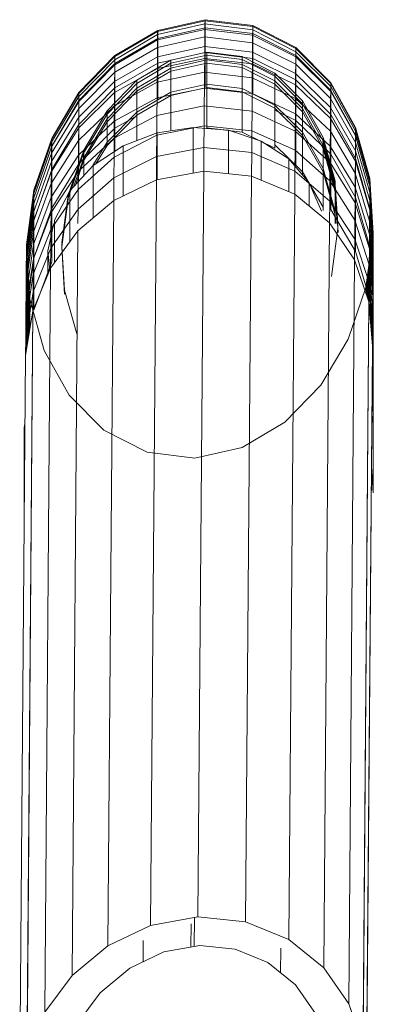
# Model space of a CAD drawing. Header units: millimetres. Extents: x -5903 to 5148, y -923 to 11622.
# Tile 22 of 37: x 3480 to 3504, y 7399 to 7465. Entities that reach past the tile are written whole.
import ezdxf

# ---------------------------------------------------------------- set-up
doc = ezdxf.new("R2010")
doc.units = ezdxf.units.MM
doc.layers.add('G-XREF-____-OTLN', color=7, linetype='Continuous', lineweight=9, true_color=0x007f7f)
doc.layers.add('I-FURN-____-OTLN', color=7, linetype='Continuous', lineweight=9)

# ---------------------------------------------------------------- blocks, each defined once
blk = doc.blocks.new('Gym_Bicycle - BYCYCLE_dwg-951122-Level 1')
at = {"layer": 'G-XREF-____-OTLN'}
for p, q in [((581.031, -42.414), (581.427, 7.51)), ((581.427, 7.51), (581.031, -42.414)), ((557.728, -43.031), (558.124, 6.909)), ((580.538, -45.426), (580.935, 4.556)), ((557.96, -46.033), (558.356, 3.964)), ((558.356, 3.964), (559.319, 1.197)), ((576.028, 0.449), (577.595, 2.566)), ((561.513, 1.918), (562.897, -0.08)), ((579.747, 1.761), (577.914, -0.714)), ((579.35, -48.277), (579.747, 1.761)), ((558.922, -48.855), (559.319, 1.197)), ((559.319, 1.197), (560.998, -1.226)), ((574.035, -1.207), (576.028, 0.449)), ((562.897, -0.08), (564.75, -1.581)), ((560.6, -51.327), (560.998, -1.226)), ((563.346, -3.13), (560.998, -1.226)), ((563.346, -3.13), (560.998, -1.226)), ((563.885, -2.536), (563.898, -0.891)), ((563.898, -0.891), (563.885, -2.536)), ((571.751, -2.29), (574.035, -1.207)), ((577.914, -0.714), (575.51, -2.711)), ((577.914, -0.714), (575.51, -2.711)), ((577.517, -50.801), (577.914, -0.714)), ((564.75, -1.581), (566.945, -2.483)), ((573.131, -3.059), (573.142, -1.631)), ((573.131, -3.059), (573.142, -1.631)), ((566.945, -2.483), (569.333, -2.725)), ((569.333, -2.725), (571.751, -2.29)), ((569.912, -4.177), (569.924, -2.619)), ((569.924, -2.619), (569.912, -4.177)), ((562.949, -53.267), (563.346, -3.13)), ((563.346, -3.13), (566.247, -4.322)), ((569.703, -2.659), (569.687, -4.605)), ((572.635, -4.074), (575.51, -2.711)), ((575.113, -52.839), (575.51, -2.711)), ((565.85, -54.483), (566.247, -4.322)), ((569.455, -4.647), (566.247, -4.322)), ((569.455, -4.647), (566.247, -4.322)), ((572.635, -4.074), (569.455, -4.647)), ((572.237, -54.229), (572.635, -4.074)), ((569.057, -54.814), (569.455, -4.647)), ((569.455, -4.647), (569.057, -54.814)), ((581.131, -29.799), (581.131, -37.559)), ((581.132, -29.733), (581.132, -37.559)), ((557.667, -38.414), (557.667, -33.166)), ((557.667, -33.166), (557.792, -34.935)), ((569.664, -35.511), (566.482, -36.229)), ((572.87, -35.909), (569.664, -35.511)), ((563.604, -37.93), (566.482, -36.229)), ((572.87, -35.909), (575.769, -37.386)), ((575.769, -37.386), (578.114, -39.749)), ((581.132, -37.559), (581.079, -37.811)), ((581.132, -37.559), (581.079, -37.811)), ((557.667, -38.414), (557.758, -37.811)), ((557.758, -37.811), (557.667, -38.414)), ((563.604, -37.93), (561.196, -40.419)), ((557.667, -42.771), (557.667, -38.414)), ((557.754, -39.679), (557.667, -38.414)), ((557.667, -38.414), (557.754, -39.679)), ((578.114, -39.749), (579.788, -42.759)), ((561.196, -40.419), (559.359, -43.5)), ((557.667, -46.198), (557.667, -42.771)), ((557.667, -42.771), (557.894, -46.197)), ((557.667, -42.771), (557.894, -46.197)), ((557.718, -44.217), (557.728, -43.031)), ((557.728, -43.031), (557.718, -44.217)), ((557.96, -46.033), (557.728, -43.031)), ((579.788, -42.759), (580.746, -46.199)), ((581.031, -42.414), (580.538, -45.426)), ((580.972, -45.434), (580.972, -42.775)), ((581.022, -43.572), (581.031, -42.414)), ((558.165, -46.978), (559.359, -43.5)), ((581.022, -43.572), (580.528, -46.689)), ((580.972, -45.434), (580.85, -43.524)), ((581.006, -45.614), (580.857, -43.48)), ((580.908, -43.168), (581.014, -44.64)), ((581.022, -43.572), (581.014, -44.64)), ((557.718, -44.217), (557.71, -45.309)), ((557.718, -44.217), (557.949, -47.324)), ((577.591, -43.87), (578.418, -46.802)), ((580.746, -45.715), (580.746, -44.281)), ((580.746, -44.281), (580.972, -47.885)), ((580.993, -47.273), (580.774, -43.986)), ((580.999, -46.493), (580.812, -43.751)), ((557.667, -46.198), (557.864, -44.798)), ((581.014, -44.64), (580.519, -47.852)), ((580.983, -48.533), (580.755, -44.988)), ((580.76, -44.46), (580.987, -47.954)), ((581.014, -44.64), (581.006, -45.614)), ((557.695, -47.206), (557.928, -45.62)), ((557.702, -46.307), (557.886, -45.08)), ((557.702, -46.307), (557.71, -45.309)), ((557.71, -45.309), (557.94, -48.511)), ((579.28, -48.723), (580.474, -45.468)), ((579.28, -48.723), (580.474, -45.468)), ((580.538, -45.426), (579.35, -48.277)), ((580.972, -45.434), (580.474, -48.976)), ((580.474, -48.976), (580.474, -45.581)), ((580.511, -48.913), (581.006, -45.614)), ((580.528, -46.689), (580.538, -45.426)), ((580.752, -45.422), (580.749, -45.76)), ((580.979, -49.009), (580.752, -45.422)), ((580.972, -47.885), (580.972, -45.434)), ((580.999, -46.493), (581.006, -45.614)), ((557.667, -48.666), (558.01, -46.18)), ((557.667, -48.666), (557.667, -46.198)), ((557.894, -49.727), (557.667, -46.198)), ((558.031, -46.243), (557.683, -48.702)), ((557.688, -48.005), (557.972, -46.033)), ((557.695, -47.206), (557.702, -46.307)), ((557.931, -49.594), (557.702, -46.307)), ((557.894, -49.727), (557.894, -46.197)), ((558.852, -49.416), (557.894, -46.197)), ((557.96, -46.033), (557.949, -47.324)), ((557.96, -46.033), (558.922, -48.855)), ((580.746, -46.199), (580.746, -45.715)), ((580.972, -49.364), (580.746, -45.715)), ((580.747, -46.003), (580.746, -46.149)), ((580.973, -49.806), (580.746, -46.149)), ((580.746, -46.149), (580.746, -46.199)), ((580.746, -46.199), (580.972, -49.859)), ((580.746, -46.199), (580.972, -49.859)), ((580.749, -45.76), (580.747, -46.003)), ((580.974, -49.646), (580.747, -46.003)), ((580.749, -45.76), (580.976, -49.38)), ((557.667, -50.155), (558.151, -46.596)), ((558.165, -46.978), (557.667, -50.652)), ((557.667, -50.652), (558.165, -46.978)), ((558.166, -46.927), (557.668, -50.598)), ((558.167, -46.778), (557.669, -50.434)), ((558.167, -46.778), (557.669, -50.434)), ((557.671, -50.162), (558.157, -46.614)), ((558.125, -46.519), (557.674, -49.782)), ((558.125, -46.519), (557.674, -49.782)), ((558.083, -46.396), (557.678, -49.295)), ((578.418, -46.802), (578.407, -46.802)), ((578.606, -49.72), (578.409, -46.541)), ((578.409, -46.541), (578.409, -46.593)), ((578.414, -46.802), (578.409, -46.593)), ((578.414, -46.802), (578.598, -49.766)), ((578.414, -46.802), (578.598, -49.766)), ((578.414, -46.802), (578.606, -49.773)), ((579.339, -49.641), (580.528, -46.689)), ((580.999, -46.493), (580.503, -49.869)), ((580.519, -47.852), (580.528, -46.689)), ((580.999, -46.493), (580.993, -47.273)), ((557.695, -47.206), (557.688, -48.005)), ((557.695, -47.206), (557.924, -50.571)), ((557.949, -47.324), (557.94, -48.511)), ((557.949, -47.324), (558.911, -50.245)), ((580.993, -47.273), (580.496, -50.719)), ((580.987, -47.954), (580.993, -47.273)), ((557.683, -48.702), (557.688, -48.005)), ((557.917, -51.439), (557.688, -48.005)), ((560.04, -50.95), (560.468, -47.735)), ((577.517, -50.801), (579.35, -48.277)), ((580.519, -47.852), (579.329, -50.893)), ((579.339, -49.641), (579.35, -48.277)), ((579.403, -48.149), (579.527, -49.447)), ((579.528, -47.851), (579.527, -49.447)), ((579.527, -47.851), (579.527, -49.447)), ((580.972, -47.885), (580.474, -51.503)), ((580.491, -51.46), (580.987, -47.954)), ((580.519, -47.852), (580.511, -48.913)), ((580.972, -49.364), (580.972, -47.885)), ((580.983, -48.533), (580.987, -47.954)), ((557.667, -50.155), (557.667, -48.666)), ((557.667, -48.666), (557.894, -52.27)), ((557.678, -49.295), (557.683, -48.702)), ((557.911, -52.196), (557.683, -48.702)), ((557.931, -49.594), (557.94, -48.511)), ((557.94, -48.511), (558.901, -51.52)), ((558.922, -48.855), (558.911, -50.245)), ((558.922, -48.855), (560.6, -51.327)), ((579.092, -51.526), (579.092, -48.633)), ((579.092, -48.633), (579.092, -51.526)), ((579.28, -52.33), (579.28, -48.723)), ((579.28, -52.33), (580.474, -48.976)), ((580.511, -48.913), (579.32, -52.035)), ((580.474, -51.503), (580.474, -48.976)), ((580.979, -49.009), (580.481, -52.608)), ((580.485, -52.091), (580.983, -48.533)), ((580.511, -48.913), (580.503, -49.869)), ((580.979, -49.009), (580.976, -49.38)), ((580.979, -49.009), (580.983, -48.533)), ((557.674, -49.782), (557.678, -49.295)), ((557.906, -52.84), (557.678, -49.295)), ((557.931, -49.594), (557.924, -50.571)), ((558.892, -52.684), (557.931, -49.594)), ((558.852, -53.044), (558.852, -49.416)), ((560.525, -52.233), (558.852, -49.416)), ((579.339, -49.641), (577.506, -52.253)), ((579.142, -51.287), (579.527, -49.447)), ((579.339, -49.641), (579.329, -50.893)), ((580.474, -53.027), (580.972, -49.364)), ((580.476, -53.302), (580.974, -49.646)), ((580.478, -53.013), (580.976, -49.38)), ((580.972, -49.859), (580.972, -49.364)), ((580.974, -49.646), (580.973, -49.806)), ((580.976, -49.38), (580.974, -49.646)), ((557.667, -50.652), (557.667, -50.155)), ((557.894, -53.804), (557.667, -50.155)), ((557.671, -50.162), (557.669, -50.434)), ((557.674, -49.782), (557.671, -50.162)), ((557.898, -53.782), (557.671, -50.162)), ((557.674, -49.782), (557.901, -53.369)), ((557.894, -52.27), (557.894, -49.727)), ((558.852, -53.044), (557.894, -49.727)), ((558.911, -50.245), (558.901, -51.52)), ((558.911, -50.245), (560.589, -52.802)), ((578.053, -50.064), (578.053, -53.484)), ((578.053, -50.064), (578.053, -53.484)), ((578.168, -53.2), (578.596, -49.848)), ((578.604, -49.984), (578.168, -53.2)), ((578.168, -53.2), (578.604, -49.984)), ((578.606, -49.72), (578.17, -52.931)), ((578.17, -52.931), (578.606, -49.72)), ((578.17, -52.987), (578.606, -49.773)), ((578.606, -49.72), (578.502, -50.537)), ((578.606, -49.72), (578.502, -50.537)), ((578.598, -49.766), (578.502, -50.537)), ((578.598, -49.766), (578.502, -50.537)), ((578.606, -49.773), (578.502, -50.537)), ((578.606, -49.773), (578.502, -50.537)), ((580.503, -49.869), (579.312, -53.066)), ((580.972, -49.859), (580.474, -53.533)), ((580.474, -53.533), (580.972, -49.859)), ((580.973, -49.806), (580.475, -53.476)), ((580.503, -49.869), (580.496, -50.719)), ((580.973, -49.806), (580.972, -49.859)), ((557.668, -50.598), (557.667, -50.652)), ((557.667, -50.652), (557.894, -54.313)), ((557.894, -54.313), (557.667, -50.652)), ((557.669, -50.434), (557.668, -50.598)), ((557.668, -50.598), (557.894, -54.255)), ((557.896, -54.077), (557.669, -50.434)), ((557.924, -50.571), (557.917, -51.439)), ((558.883, -53.734), (557.924, -50.571)), ((560.032, -50.95), (560.04, -50.95)), ((560.231, -53.862), (560.034, -50.684)), ((560.034, -50.684), (560.034, -50.738)), ((560.223, -53.914), (560.04, -50.95)), ((560.223, -53.914), (560.04, -50.95)), ((560.04, -50.95), (560.231, -53.919)), ((575.113, -52.839), (577.517, -50.801)), ((579.329, -50.893), (577.495, -53.585)), ((578.502, -50.537), (578.17, -52.986)), ((578.502, -50.537), (578.17, -52.986)), ((580.496, -50.719), (579.304, -53.981)), ((579.329, -50.893), (579.32, -52.035)), ((580.491, -51.46), (580.496, -50.719)), ((557.911, -52.196), (557.917, -51.439)), ((557.917, -51.439), (558.876, -54.666)), ((558.892, -52.684), (558.901, -51.52)), ((558.901, -51.52), (560.578, -54.154)), ((560.223, -53.914), (560.054, -51.287)), ((560.223, -53.914), (560.054, -51.287)), ((560.231, -53.919), (560.055, -51.287)), ((560.231, -53.92), (560.055, -51.287)), ((560.231, -53.92), (560.055, -51.287)), ((560.061, -51.287), (560.231, -53.919)), ((560.231, -53.92), (560.061, -51.287)), ((560.231, -53.412), (560.088, -51.287)), ((560.088, -51.287), (560.231, -53.412)), ((560.231, -51.883), (560.19, -51.287)), ((560.19, -51.287), (560.231, -51.883)), ((560.231, -51.883), (560.19, -51.287)), ((560.229, -51.287), (560.229, -52.093)), ((560.231, -51.883), (560.231, -51.287)), ((560.231, -51.287), (560.231, -51.883)), ((560.6, -51.327), (560.589, -52.802)), ((562.949, -53.267), (560.6, -51.327)), ((577.506, -52.253), (577.513, -51.287)), ((579.092, -51.526), (578.053, -53.484)), ((579.28, -54.928), (580.474, -51.503)), ((579.298, -54.78), (580.491, -51.46)), ((580.474, -53.027), (580.474, -51.503)), ((580.485, -52.091), (580.491, -51.46)), ((557.894, -53.804), (557.894, -52.27)), ((558.852, -55.657), (557.894, -52.27)), ((557.906, -52.84), (557.911, -52.196)), ((558.87, -55.479), (557.911, -52.196)), ((560.231, -51.883), (560.229, -52.093)), ((560.229, -52.093), (560.229, -53.624)), ((561.045, -54.98), (560.229, -52.093)), ((560.231, -53.412), (560.231, -51.883)), ((560.231, -51.883), (561.047, -54.769)), ((560.231, -51.883), (560.231, -53.412)), ((560.525, -55.947), (560.525, -52.233)), ((561.047, -54.769), (561.047, -52.175)), ((561.152, -52.129), (561.969, -54.025)), ((577.506, -52.253), (575.101, -54.363)), ((576.481, -55.189), (576.481, -51.679)), ((576.481, -51.679), (576.481, -55.189)), ((577.485, -54.801), (579.32, -52.035)), ((577.506, -52.253), (577.495, -53.585)), ((579.293, -55.459), (580.485, -52.091)), ((579.312, -53.066), (579.32, -52.035)), ((580.485, -52.091), (580.481, -52.608)), ((557.906, -52.84), (557.901, -53.369)), ((557.906, -52.84), (558.864, -56.171)), ((558.883, -53.734), (558.892, -52.684)), ((560.568, -55.389), (558.892, -52.684)), ((560.589, -52.802), (560.578, -54.154)), ((562.936, -54.81), (560.589, -52.802)), ((561.045, -52.381), (562.425, -54.775)), ((561.045, -52.381), (561.045, -54.98)), ((561.969, -52.457), (561.969, -54.025)), ((561.969, -52.458), (561.969, -54.025)), ((575.113, -52.839), (572.237, -54.229)), ((575.113, -52.839), (575.101, -54.363)), ((579.28, -52.33), (577.444, -55.301)), ((578.17, -52.931), (578.17, -52.986)), ((578.17, -52.987), (578.17, -52.931)), ((579.28, -54.928), (579.28, -52.33)), ((579.288, -56.017), (580.481, -52.608)), ((580.481, -52.608), (580.478, -53.013)), ((557.901, -53.369), (557.898, -53.782)), ((557.901, -53.369), (558.86, -56.739)), ((558.852, -55.657), (558.852, -53.044)), ((560.525, -55.947), (558.852, -53.044)), ((560.229, -53.624), (560.231, -53.412)), ((560.229, -54.133), (560.229, -53.624)), ((561.045, -56.548), (560.229, -53.624)), ((560.231, -53.92), (560.231, -53.412)), ((560.231, -53.412), (561.047, -56.335)), ((560.231, -53.92), (560.231, -53.412)), ((562.949, -53.267), (562.936, -54.81)), ((562.949, -53.267), (565.85, -54.483)), ((563.349, -55.631), (563.349, -53.435)), ((563.349, -53.435), (563.349, -55.631)), ((574.485, -53.142), (574.485, -56.524)), ((574.485, -53.142), (574.485, -56.524)), ((575.09, -55.759), (577.495, -53.585)), ((576.481, -55.189), (578.053, -53.484)), ((577.129, -56.229), (578.168, -53.2)), ((577.129, -56.229), (578.168, -53.2)), ((578.17, -52.986), (577.131, -56.015)), ((577.131, -56.015), (578.17, -52.986)), ((577.131, -56.015), (578.17, -52.987)), ((577.477, -55.897), (579.312, -53.066)), ((577.485, -54.801), (577.495, -53.585)), ((579.28, -56.495), (580.474, -53.027)), ((579.28, -57.012), (580.474, -53.533)), ((580.474, -53.533), (579.28, -57.012)), ((580.475, -53.476), (579.281, -56.951)), ((580.476, -53.302), (579.282, -56.764)), ((580.478, -53.013), (579.285, -56.452)), ((579.312, -53.066), (579.304, -53.981)), ((580.474, -53.533), (580.474, -53.027)), ((580.475, -53.476), (580.474, -53.533)), ((580.476, -53.302), (580.475, -53.476)), ((580.478, -53.013), (580.476, -53.302)), ((557.894, -54.313), (557.894, -53.804)), ((558.852, -57.233), (557.894, -53.804)), ((557.896, -54.077), (557.894, -54.255)), ((558.852, -57.691), (557.894, -54.255)), ((557.894, -54.255), (557.894, -54.313)), ((557.898, -53.782), (557.896, -54.077)), ((557.896, -54.077), (558.854, -57.5)), ((558.856, -57.183), (557.898, -53.782)), ((558.883, -53.734), (558.876, -54.666)), ((560.559, -56.502), (558.883, -53.734)), ((560.223, -53.914), (560.231, -53.862)), ((560.223, -53.914), (560.231, -53.862)), ((560.231, -53.862), (560.223, -53.914)), ((560.223, -53.914), (561.048, -56.791)), ((560.223, -53.914), (561.048, -56.791)), ((560.223, -53.914), (560.231, -53.919)), ((560.223, -53.914), (560.231, -53.919)), ((560.229, -54.133), (560.223, -53.914)), ((560.231, -53.92), (560.229, -54.133)), ((560.231, -53.92), (560.229, -54.133)), ((560.229, -54.133), (561.045, -57.065)), ((560.229, -54.133), (561.045, -57.065)), ((560.231, -53.862), (561.048, -56.791)), ((560.231, -53.919), (561.047, -56.849)), ((560.231, -53.919), (561.048, -56.791)), ((560.231, -53.919), (561.048, -56.791)), ((560.231, -53.919), (561.047, -56.849)), ((561.047, -56.851), (560.231, -53.92)), ((560.568, -55.389), (560.578, -54.154)), ((560.578, -54.154), (562.925, -56.222)), ((563.349, -55.631), (561.969, -54.025)), ((565.199, -54.21), (565.199, -56.836)), ((565.199, -54.21), (565.199, -56.836)), ((572.237, -54.229), (569.057, -54.814)), ((572.199, -54.229), (572.199, -57.397)), ((572.199, -57.397), (572.199, -54.229)), ((572.237, -54.229), (572.225, -55.803)), ((577.129, -55.714), (577.803, -53.755)), ((577.689, -53.878), (577.131, -55.501)), ((577.469, -56.871), (579.304, -53.981)), ((579.298, -54.78), (579.304, -53.981)), ((557.894, -54.313), (558.852, -57.752)), ((557.894, -54.313), (558.852, -57.752)), ((558.87, -55.479), (558.876, -54.666)), ((558.876, -54.666), (560.551, -57.491)), ((561.047, -56.335), (561.047, -54.769)), ((561.047, -54.769), (562.427, -57.213)), ((562.425, -54.775), (564.275, -56.573)), ((562.425, -54.775), (562.425, -57.425)), ((562.427, -57.213), (562.427, -54.568)), ((562.936, -54.81), (562.925, -56.222)), ((565.837, -56.067), (562.936, -54.81)), ((565.837, -56.067), (565.85, -54.483)), ((565.85, -54.483), (569.057, -54.814)), ((567.392, -57.559), (567.392, -54.642)), ((567.392, -54.642), (567.392, -57.559)), ((569.044, -56.409), (569.057, -54.814)), ((569.78, -57.75), (569.78, -54.681)), ((569.781, -54.681), (569.781, -57.75)), ((575.101, -54.363), (572.225, -55.803)), ((575.08, -57.033), (577.485, -54.801)), ((575.101, -54.363), (575.09, -55.759)), ((577.129, -54.486), (577.129, -55.714)), ((577.444, -57.961), (579.28, -54.928)), ((579.298, -54.78), (577.462, -57.72)), ((577.477, -55.897), (577.485, -54.801)), ((579.28, -56.495), (579.28, -54.928)), ((579.293, -55.459), (579.298, -54.78)), ((558.864, -56.171), (558.87, -55.479)), ((558.87, -55.479), (560.545, -58.353)), ((560.559, -56.502), (560.568, -55.389)), ((562.915, -57.512), (560.568, -55.389)), ((562.425, -57.425), (561.045, -54.98)), ((561.045, -54.98), (561.045, -56.548)), ((562.87, -58.224), (562.87, -55.207)), ((565.199, -56.836), (563.349, -55.631)), ((576.481, -55.189), (574.485, -56.524)), ((575.036, -57.7), (577.444, -55.301)), ((575.558, -56.752), (576.504, -55.189)), ((575.559, -56.541), (576.308, -55.305)), ((577.131, -55.501), (575.559, -58.129)), ((577.131, -56.015), (577.131, -55.501)), ((577.131, -55.501), (577.131, -56.015)), ((577.444, -57.961), (577.444, -55.301)), ((577.457, -58.442), (579.293, -55.459)), ((579.288, -56.017), (579.293, -55.459)), ((558.852, -57.233), (558.852, -55.657)), ((560.525, -58.621), (558.852, -55.657)), ((558.86, -56.739), (558.864, -56.171)), ((560.539, -59.086), (558.864, -56.171)), ((560.525, -58.621), (560.525, -55.947)), ((562.87, -58.224), (560.525, -55.947)), ((562.915, -57.512), (562.925, -56.222)), ((562.925, -56.222), (565.826, -57.517)), ((565.837, -56.067), (565.826, -57.517)), ((565.837, -56.067), (569.044, -56.409)), ((569.044, -56.409), (572.225, -55.803)), ((575.09, -55.759), (572.213, -57.244)), ((572.225, -55.803), (572.213, -57.244)), ((575.036, -57.7), (575.036, -56.155)), ((577.477, -55.897), (575.07, -58.183)), ((575.08, -57.033), (575.09, -55.759)), ((577.129, -55.714), (575.558, -58.342)), ((575.558, -58.865), (577.129, -56.229)), ((575.558, -58.865), (577.129, -56.229)), ((577.131, -56.015), (575.559, -58.651)), ((577.131, -56.015), (575.559, -58.651)), ((577.129, -56.229), (577.129, -55.714)), ((579.288, -56.017), (577.452, -59.035)), ((577.477, -55.897), (577.469, -56.871)), ((579.288, -56.017), (579.285, -56.452)), ((558.86, -56.739), (558.856, -57.183)), ((558.86, -56.739), (560.534, -59.689)), ((560.559, -56.502), (560.551, -57.491)), ((560.559, -56.502), (562.906, -58.675)), ((561.045, -57.065), (561.045, -56.548)), ((562.425, -59.023), (561.045, -56.548)), ((561.047, -56.851), (561.047, -56.335)), ((562.427, -58.809), (561.047, -56.335)), ((561.048, -56.791), (561.047, -56.849)), ((561.048, -56.791), (561.047, -56.849)), ((561.047, -56.849), (562.427, -59.333)), ((562.427, -59.333), (561.047, -56.851)), ((564.277, -59.048), (564.277, -56.365)), ((564.277, -56.365), (566.47, -57.443)), ((567.392, -57.559), (565.199, -56.836)), ((569.044, -56.409), (569.033, -57.868)), ((574.485, -56.524), (572.199, -57.397)), ((575.558, -56.752), (573.561, -58.785)), ((575.559, -56.541), (573.563, -58.573)), ((573.563, -58.573), (573.563, -56.876)), ((577.469, -56.871), (575.062, -59.204)), ((575.558, -56.752), (575.558, -58.342)), ((575.559, -58.129), (575.559, -56.541)), ((579.28, -56.495), (577.444, -59.566)), ((579.281, -56.951), (577.444, -60.029)), ((579.282, -56.764), (577.446, -59.83)), ((579.285, -56.452), (577.448, -59.498)), ((577.462, -57.72), (577.469, -56.871)), ((579.28, -57.012), (579.28, -56.495)), ((579.281, -56.951), (579.28, -57.012)), ((579.282, -56.764), (579.281, -56.951)), ((579.285, -56.452), (579.282, -56.764)), ((558.852, -57.752), (558.852, -57.233)), ((560.525, -60.234), (558.852, -57.233)), ((558.854, -57.5), (558.852, -57.691)), ((558.856, -57.183), (558.854, -57.5)), ((558.854, -57.5), (560.528, -60.496)), ((558.856, -57.183), (560.53, -60.159)), ((560.545, -58.353), (560.551, -57.491)), ((560.551, -57.491), (562.898, -59.708)), ((561.045, -57.065), (562.425, -59.548)), ((561.045, -57.065), (562.425, -59.548)), ((564.275, -59.26), (562.425, -57.425)), ((562.425, -57.425), (562.425, -59.023)), ((562.427, -58.809), (562.427, -57.213)), ((562.427, -57.213), (564.277, -59.048)), ((562.915, -57.512), (562.906, -58.675)), ((562.915, -57.512), (565.815, -58.841)), ((565.815, -58.841), (565.826, -57.517)), ((565.826, -57.517), (569.033, -57.868)), ((566.47, -60.149), (566.47, -57.443)), ((568.858, -57.728), (566.47, -57.443)), ((567.392, -57.559), (569.78, -57.75)), ((572.213, -57.244), (569.033, -57.868)), ((572.199, -57.397), (569.78, -57.75)), ((571.277, -59.903), (571.277, -57.532)), ((575.08, -57.033), (572.203, -58.558)), ((572.203, -58.558), (572.213, -57.244)), ((575.08, -57.033), (575.07, -58.183)), ((579.28, -57.012), (577.444, -60.093)), ((579.28, -57.012), (577.444, -60.093)), ((558.852, -57.691), (560.526, -60.699)), ((558.852, -57.691), (558.852, -57.752)), ((560.525, -60.763), (558.852, -57.752)), ((560.525, -60.763), (558.852, -57.752)), ((562.87, -60.947), (562.87, -58.224)), ((564.275, -58.915), (562.87, -58.224)), ((568.858, -60.44), (568.858, -57.728)), ((569.022, -59.201), (569.033, -57.868)), ((575.07, -58.183), (572.193, -59.744)), ((573.563, -58.539), (575.036, -57.7)), ((573.563, -60.186), (575.559, -58.129)), ((575.036, -60.411), (575.036, -57.7)), ((575.036, -60.411), (577.444, -57.961)), ((575.055, -60.094), (577.462, -57.72)), ((575.07, -58.183), (575.062, -59.204)), ((575.559, -58.651), (575.559, -58.129)), ((577.444, -59.566), (577.444, -57.961)), ((577.457, -58.442), (577.462, -57.72)), ((560.525, -60.234), (560.525, -58.621)), ((562.87, -60.947), (560.525, -58.621)), ((560.539, -59.086), (560.545, -58.353)), ((560.545, -58.353), (562.89, -60.608)), ((562.427, -59.333), (562.427, -58.809)), ((564.277, -60.667), (562.427, -58.809)), ((562.906, -58.675), (562.898, -59.708)), ((562.906, -58.675), (565.806, -60.034)), ((565.815, -58.841), (565.806, -60.034)), ((569.022, -59.201), (565.815, -58.841)), ((572.203, -58.558), (569.022, -59.201)), ((573.561, -58.785), (571.275, -60.115)), ((573.563, -58.573), (571.277, -59.903)), ((572.203, -58.558), (572.193, -59.744)), ((575.558, -58.342), (573.561, -60.4)), ((573.561, -58.785), (573.561, -60.4)), ((575.558, -58.865), (573.561, -60.929)), ((573.561, -60.929), (575.558, -58.865)), ((573.561, -60.929), (575.558, -58.865)), ((573.563, -60.186), (573.563, -58.573)), ((575.559, -58.651), (573.563, -60.714)), ((575.559, -58.651), (573.563, -60.714)), ((577.457, -58.442), (575.049, -60.851)), ((575.558, -58.865), (575.558, -58.342)), ((577.457, -58.442), (577.452, -59.035)), ((560.539, -59.086), (560.534, -59.689)), ((562.884, -61.375), (560.539, -59.086)), ((562.425, -59.548), (562.425, -59.023)), ((564.275, -60.881), (562.425, -59.023)), ((564.275, -61.412), (562.425, -59.548)), ((562.425, -59.548), (564.275, -61.412)), ((562.425, -59.548), (564.275, -61.412)), ((564.277, -61.197), (562.427, -59.333)), ((562.427, -59.333), (564.277, -61.197)), ((566.469, -60.361), (564.275, -59.26)), ((564.275, -59.26), (564.275, -60.881)), ((564.277, -60.667), (564.277, -59.048)), ((566.47, -60.149), (564.277, -59.048)), ((569.012, -60.402), (569.022, -59.201)), ((572.157, -62.086), (572.157, -59.602)), ((575.062, -59.204), (572.185, -60.798)), ((575.036, -62.047), (577.444, -59.566)), ((577.448, -59.498), (575.04, -61.959)), ((577.452, -59.035), (575.044, -61.473)), ((575.055, -60.094), (575.062, -59.204)), ((577.444, -60.093), (577.444, -59.566)), ((577.448, -59.498), (577.446, -59.83)), ((577.452, -59.035), (577.448, -59.498)), ((560.525, -60.763), (560.525, -60.234)), ((560.525, -60.234), (562.87, -62.589)), ((560.53, -60.159), (560.528, -60.496)), ((560.534, -59.689), (560.53, -60.159)), ((560.53, -60.159), (562.875, -62.495)), ((562.879, -62.004), (560.534, -59.689)), ((562.89, -60.608), (562.898, -59.708)), ((562.898, -59.708), (565.797, -61.095)), ((565.769, -62.401), (565.769, -60.01)), ((565.806, -60.034), (565.797, -61.095)), ((569.012, -60.402), (565.806, -60.034)), ((566.47, -61.781), (566.47, -60.149)), ((566.47, -60.149), (568.858, -60.44)), ((568.856, -60.653), (571.275, -60.115)), ((571.277, -59.903), (568.858, -60.44)), ((569.012, -60.402), (572.193, -59.744)), ((571.275, -60.115), (571.275, -61.747)), ((571.277, -61.532), (571.277, -59.903)), ((573.563, -60.186), (571.277, -61.532)), ((575.055, -60.094), (572.178, -61.716)), ((572.193, -59.744), (572.185, -60.798)), ((573.563, -60.714), (573.563, -60.186)), ((575.036, -62.516), (577.444, -60.029)), ((575.036, -62.582), (577.444, -60.093)), ((577.444, -60.093), (575.036, -62.582)), ((577.446, -59.83), (575.038, -62.307)), ((575.049, -60.851), (575.055, -60.094)), ((577.446, -59.83), (577.444, -60.029)), ((577.444, -60.029), (577.444, -60.093)), ((560.526, -60.699), (560.525, -60.763)), ((562.87, -63.125), (560.525, -60.763)), ((560.525, -60.763), (562.87, -63.125)), ((560.528, -60.496), (560.526, -60.699)), ((560.526, -60.699), (562.871, -63.059)), ((562.873, -62.847), (560.528, -60.496)), ((562.884, -61.375), (562.89, -60.608)), ((562.89, -60.608), (565.79, -62.02)), ((564.275, -61.412), (564.275, -60.881)), ((566.469, -61.996), (564.275, -60.881)), ((564.277, -61.197), (564.277, -60.667)), ((566.47, -61.781), (564.277, -60.667)), ((566.469, -60.361), (568.856, -60.653)), ((566.469, -60.361), (566.469, -61.996)), ((568.856, -60.653), (568.856, -62.291)), ((568.858, -62.077), (568.858, -60.44)), ((568.976, -62.793), (568.976, -60.492)), ((569.012, -60.402), (569.004, -61.469)), ((572.185, -60.798), (569.004, -61.469)), ((573.561, -60.4), (571.275, -61.747)), ((573.561, -60.929), (571.275, -62.28)), ((573.561, -60.929), (571.275, -62.28)), ((571.277, -62.065), (573.563, -60.714)), ((571.277, -62.065), (573.563, -60.714)), ((575.036, -60.411), (572.157, -62.086)), ((575.049, -60.851), (572.171, -62.497)), ((572.178, -61.716), (572.185, -60.798)), ((573.561, -60.929), (573.561, -60.4)), ((575.036, -62.047), (575.036, -60.411)), ((575.049, -60.851), (575.044, -61.473)), ((562.87, -62.589), (562.87, -60.947)), ((562.87, -60.947), (565.769, -62.401)), ((562.884, -61.375), (562.879, -62.004)), ((565.784, -62.806), (562.884, -61.375)), ((564.275, -61.412), (566.469, -62.53)), ((564.275, -61.412), (566.469, -62.53)), ((564.277, -61.197), (566.47, -62.315)), ((564.277, -61.197), (566.47, -62.315)), ((565.79, -62.02), (565.797, -61.095)), ((565.797, -61.095), (569.004, -61.469)), ((568.858, -62.077), (571.277, -61.532)), ((568.997, -62.4), (569.004, -61.469)), ((571.277, -62.065), (571.277, -61.532)), ((575.044, -61.473), (572.166, -63.139)), ((575.044, -61.473), (575.04, -61.959)), ((562.879, -62.004), (562.875, -62.495)), ((565.778, -63.452), (562.879, -62.004)), ((565.784, -62.806), (565.79, -62.02)), ((565.79, -62.02), (568.997, -62.4)), ((566.469, -62.53), (566.469, -61.996)), ((568.856, -62.291), (566.469, -61.996)), ((566.47, -62.315), (566.47, -61.781)), ((566.47, -61.781), (568.858, -62.077)), ((568.856, -62.291), (571.275, -61.747)), ((568.858, -62.611), (571.277, -62.065)), ((568.858, -62.611), (571.277, -62.065)), ((568.858, -62.611), (568.858, -62.077)), ((572.157, -62.086), (568.976, -62.793)), ((572.178, -61.716), (568.997, -62.4)), ((571.275, -62.28), (571.275, -61.747)), ((575.036, -62.047), (572.157, -63.743)), ((572.157, -63.743), (572.157, -62.086)), ((572.162, -63.64), (575.04, -61.959)), ((572.171, -62.497), (572.178, -61.716)), ((575.036, -62.582), (575.036, -62.047)), ((575.04, -61.959), (575.038, -62.307)), ((562.87, -63.125), (562.87, -62.589)), ((562.87, -62.589), (565.769, -64.062)), ((562.873, -62.847), (562.871, -63.059)), ((562.875, -62.495), (562.873, -62.847)), ((565.772, -64.318), (562.873, -62.847)), ((565.774, -63.957), (562.875, -62.495)), ((565.769, -64.062), (565.769, -62.401)), ((565.769, -62.401), (568.976, -62.793)), ((565.784, -62.806), (565.778, -63.452)), ((565.784, -62.806), (568.99, -63.192)), ((568.856, -62.826), (566.469, -62.53)), ((568.856, -62.826), (566.469, -62.53)), ((568.858, -62.611), (566.47, -62.315)), ((566.47, -62.315), (568.858, -62.611)), ((571.275, -62.28), (568.856, -62.826)), ((571.275, -62.28), (568.856, -62.826)), ((568.856, -62.826), (568.856, -62.291)), ((568.976, -64.459), (568.976, -62.793)), ((568.99, -63.192), (568.997, -62.4)), ((568.99, -63.192), (572.171, -62.497)), ((572.157, -64.282), (575.036, -62.582)), ((575.036, -62.582), (572.157, -64.282)), ((572.158, -64.215), (575.036, -62.516)), ((575.038, -62.307), (572.16, -63.999)), ((572.171, -62.497), (572.166, -63.139)), ((575.038, -62.307), (575.036, -62.516)), ((575.036, -62.516), (575.036, -62.582)), ((562.871, -63.059), (562.87, -63.125)), ((565.769, -64.603), (562.87, -63.125)), ((562.87, -63.125), (565.769, -64.603)), ((565.77, -64.535), (562.871, -63.059)), ((565.778, -63.452), (565.774, -63.957)), ((568.985, -63.842), (565.778, -63.452)), ((568.985, -63.842), (572.166, -63.139)), ((568.985, -63.842), (568.99, -63.192)), ((572.166, -63.139), (572.162, -63.64)), ((565.769, -64.603), (565.769, -64.062)), ((565.769, -64.062), (568.976, -64.459)), ((565.774, -63.957), (565.772, -64.318)), ((568.981, -64.35), (565.774, -63.957)), ((572.157, -63.743), (568.976, -64.459)), ((572.158, -64.215), (568.976, -64.932)), ((572.16, -63.999), (568.978, -64.714)), ((568.981, -64.35), (572.162, -63.64)), ((568.985, -63.842), (568.981, -64.35)), ((572.157, -64.282), (572.157, -63.743)), ((572.158, -64.215), (572.157, -64.282)), ((572.16, -63.999), (572.158, -64.215)), ((572.162, -63.64), (572.16, -63.999)), ((565.77, -64.535), (565.769, -64.603)), ((565.769, -64.603), (568.976, -65)), ((568.976, -65), (565.769, -64.603)), ((565.772, -64.318), (565.77, -64.535)), ((568.976, -64.932), (565.77, -64.535)), ((568.978, -64.714), (565.772, -64.318)), ((572.157, -64.282), (568.976, -65)), ((572.157, -64.282), (568.976, -65)), ((568.976, -65), (568.976, -64.459)), ((568.978, -64.714), (568.976, -64.932)), ((568.981, -64.35), (568.978, -64.714)), ((568.976, -64.932), (568.976, -65))]:
    blk.add_line(p, q, dxfattribs=at)
at = {"layer": 'G-XREF-____-OTLN', "flags": 128}
blk.add_lwpolyline([(563.523, 13.97), (561.956, 11.853), (560.921, 9.419), (560.49, 6.835), (560.692, 4.277), (561.513, 1.918), (562.897, -0.08), (564.75, -1.581), (566.945, -2.483), (569.333, -2.725), (571.751, -2.29), (574.035, -1.207), (576.028, 0.449), (577.595, 2.566), (578.63, 4.999), (579.061, 7.583), (578.859, 10.141), (578.038, 12.5), (576.654, 14.498), (574.801, 15.999), (572.606, 16.902), (570.218, 17.144), (567.8, 16.708), (565.516, 15.626)], close=True, dxfattribs=at)
for points in [[(558.356, 3.964), (558.124, 6.909), (557.728, -43.031)], [(580.474, -53.533), (580.475, -53.476), (580.476, -53.302), (580.478, -53.013), (580.481, -52.608), (580.485, -52.091), (580.491, -51.46), (580.496, -50.719), (580.503, -49.869), (580.511, -48.913), (580.519, -47.852), (580.528, -46.689), (580.538, -45.426), (580.935, 4.556)], [(579.747, 1.761), (579.35, -48.277), (579.339, -49.641), (579.329, -50.893), (579.32, -52.035), (579.312, -53.066), (579.304, -53.981), (579.298, -54.78), (579.293, -55.459), (579.288, -56.017), (579.285, -56.452), (579.282, -56.764), (579.281, -56.951), (579.28, -57.012)], [(557.894, -54.313), (557.894, -54.255), (557.896, -54.077), (557.898, -53.782), (557.901, -53.369), (557.906, -52.84), (557.911, -52.196), (557.917, -51.439), (557.924, -50.571), (557.931, -49.594), (557.94, -48.511), (557.949, -47.324), (557.96, -46.033), (558.356, 3.964)], [(558.852, -57.752), (558.852, -57.691), (558.854, -57.5), (558.856, -57.183), (558.86, -56.739), (558.864, -56.171), (558.87, -55.479), (558.876, -54.666), (558.883, -53.734), (558.892, -52.684), (558.901, -51.52), (558.911, -50.245), (558.922, -48.855), (559.319, 1.197), (558.356, 3.964)], [(579.747, 1.761), (577.914, -0.714), (577.517, -50.801)], [(560.525, -60.763), (560.526, -60.699), (560.528, -60.496), (560.53, -60.159), (560.534, -59.689), (560.539, -59.086), (560.545, -58.353), (560.551, -57.491), (560.559, -56.502), (560.568, -55.389), (560.578, -54.154), (560.589, -52.802), (560.6, -51.327), (560.998, -1.226), (559.319, 1.197)], [(563.346, -3.13), (562.949, -53.267), (562.936, -54.81), (562.925, -56.222)], [(565.85, -54.483), (566.247, -4.322), (563.346, -3.13)], [(575.036, -62.582), (575.036, -62.516), (575.038, -62.307), (575.04, -61.959), (575.044, -61.473), (575.049, -60.851), (575.055, -60.094), (575.062, -59.204), (575.07, -58.183), (575.08, -57.033), (575.09, -55.759), (575.101, -54.363), (575.113, -52.839), (575.51, -2.711), (572.635, -4.074)], [(572.237, -54.229), (572.635, -4.074), (569.455, -4.647)], [(557.667, -50.652), (557.667, -50.155), (557.667, -48.666), (557.667, -46.198), (557.667, -42.771), (557.667, -38.414), (557.667, -33.166), (557.792, -34.935)], [(557.728, -43.031), (557.96, -46.033), (558.922, -48.855), (560.6, -51.327), (562.949, -53.267), (565.85, -54.483), (569.057, -54.814), (572.237, -54.229), (575.113, -52.839), (577.517, -50.801), (579.35, -48.277), (580.538, -45.426), (581.031, -42.414)], [(580.972, -49.859), (580.972, -49.364), (580.972, -47.885), (580.972, -45.434), (580.972, -42.775)], [(557.886, -45.08), (557.702, -46.307), (557.931, -49.594), (558.892, -52.684), (560.568, -55.389), (562.915, -57.512), (565.815, -58.841), (569.022, -59.201), (572.203, -58.558), (575.08, -57.033), (577.485, -54.801), (579.32, -52.035), (580.511, -48.913), (581.006, -45.614), (580.857, -43.48)], [(569.044, -56.409), (572.225, -55.803), (575.101, -54.363), (577.506, -52.253), (579.339, -49.641), (580.528, -46.689), (581.022, -43.572)], [(572.213, -57.244), (575.09, -55.759), (577.495, -53.585), (579.329, -50.893), (580.519, -47.852), (581.014, -44.64), (580.908, -43.168)], [(573.563, -58.539), (575.036, -57.7), (577.444, -55.301), (579.28, -52.33), (580.474, -48.976), (580.972, -45.434), (580.85, -43.524)], [(557.928, -45.62), (557.695, -47.206), (557.924, -50.571), (558.883, -53.734), (560.559, -56.502), (562.906, -58.675), (565.806, -60.034), (569.012, -60.402), (572.193, -59.744), (575.07, -58.183), (577.477, -55.897), (579.312, -53.066), (580.503, -49.869), (580.999, -46.493), (580.812, -43.751)], [(557.718, -44.217), (557.949, -47.324), (558.911, -50.245), (560.589, -52.802), (562.936, -54.81), (565.837, -56.067), (569.044, -56.409)], [(577.444, -57.961), (579.28, -54.928), (580.474, -51.503), (580.972, -47.885), (580.746, -44.281)], [(577.469, -56.871), (579.304, -53.981), (580.496, -50.719), (580.993, -47.273), (580.774, -43.986)], [(580.746, -46.199), (580.746, -45.715), (580.746, -44.281)], [(557.864, -44.798), (557.667, -46.198), (557.894, -49.727), (558.852, -53.044), (560.525, -55.947), (562.87, -58.224), (564.275, -58.915)], [(558.083, -46.396), (557.678, -49.295), (557.906, -52.84), (558.864, -56.171), (560.539, -59.086), (562.884, -61.375), (565.784, -62.806), (568.99, -63.192), (572.171, -62.497), (575.049, -60.851), (577.457, -58.442), (579.293, -55.459), (580.485, -52.091), (580.983, -48.533), (580.755, -44.988)], [(558.031, -46.243), (557.683, -48.702), (557.911, -52.196), (558.87, -55.479), (560.545, -58.353), (562.89, -60.608), (565.79, -62.02), (568.997, -62.4), (572.178, -61.716), (575.055, -60.094), (577.462, -57.72), (579.298, -54.78), (580.491, -51.46), (580.987, -47.954), (580.759, -44.46)], [(557.71, -45.309), (557.94, -48.511), (558.901, -51.52), (560.578, -54.154), (562.925, -56.222), (565.826, -57.517), (569.033, -57.868), (572.213, -57.244)], [(558.86, -56.739), (560.534, -59.689), (562.879, -62.004), (565.778, -63.452), (568.985, -63.842), (572.166, -63.139), (575.044, -61.473), (577.452, -59.035), (579.288, -56.017), (580.481, -52.608), (580.979, -49.009), (580.752, -45.422)], [(580.474, -45.581), (580.474, -48.976), (580.474, -51.503), (580.474, -53.027), (580.474, -53.533)], [(580.752, -45.422), (580.749, -45.76), (580.747, -46.003), (580.746, -46.149), (580.746, -46.199)], [(581.006, -45.614), (580.999, -46.493), (580.993, -47.273), (580.987, -47.954), (580.983, -48.533), (580.979, -49.009), (580.976, -49.38), (580.974, -49.646), (580.973, -49.806), (580.972, -49.859)], [(558.151, -46.596), (557.667, -50.155), (557.894, -53.804), (558.852, -57.233), (560.525, -60.234), (562.87, -62.589), (565.769, -64.062), (568.976, -64.459), (572.157, -63.743), (575.036, -62.047), (577.444, -59.566), (579.28, -56.495), (580.474, -53.027), (580.972, -49.364), (580.746, -45.715)], [(558.01, -46.18), (557.667, -48.666), (557.894, -52.27), (558.852, -55.657), (560.525, -58.621), (562.87, -60.947), (565.769, -62.401), (568.976, -62.793), (572.157, -62.086), (575.036, -60.411), (577.444, -57.961)], [(557.702, -46.307), (557.695, -47.206), (557.688, -48.005), (557.683, -48.702), (557.678, -49.295), (557.674, -49.782), (557.671, -50.162), (557.669, -50.434), (557.668, -50.598), (557.667, -50.652)], [(557.669, -50.434), (557.896, -54.077), (558.854, -57.5), (560.528, -60.496), (562.873, -62.847), (565.772, -64.318), (568.978, -64.714), (572.16, -63.999), (575.038, -62.307), (577.446, -59.83), (579.282, -56.764), (580.476, -53.302), (580.974, -49.646), (580.747, -46.003)], [(558.157, -46.614), (557.671, -50.162), (557.898, -53.782), (558.856, -57.183), (560.53, -60.159), (562.875, -62.495), (565.774, -63.957), (568.981, -64.35), (572.162, -63.64), (575.04, -61.959), (577.448, -59.498), (579.285, -56.452), (580.478, -53.013), (580.976, -49.38), (580.749, -45.76)], [(557.972, -46.033), (557.688, -48.005), (557.917, -51.439), (558.876, -54.666), (560.551, -57.491), (562.898, -59.708), (565.797, -61.095), (569.004, -61.469), (572.185, -60.798), (575.062, -59.204), (577.469, -56.871)], [(557.894, -46.197), (557.894, -49.727), (557.894, -52.27), (557.894, -53.804), (557.894, -54.313)], [(557.894, -46.197), (558.852, -49.416), (560.525, -52.233)], [(562.871, -63.059), (565.77, -64.535), (568.976, -64.932), (572.158, -64.215), (575.036, -62.516), (577.444, -60.029), (579.281, -56.951), (580.475, -53.476), (580.973, -49.806), (580.746, -46.149)], [(568.976, -65), (572.157, -64.282), (575.036, -62.582), (577.444, -60.093), (579.28, -57.012), (580.474, -53.533), (580.972, -49.859), (580.746, -46.199)], [(572.157, -64.282), (575.036, -62.582), (577.444, -60.093), (579.28, -57.012), (580.474, -53.533), (580.972, -49.859), (580.746, -46.199)], [(558.165, -46.978), (557.667, -50.652), (557.894, -54.313), (558.852, -57.752), (560.525, -60.763), (562.87, -63.125), (565.769, -64.603), (568.976, -65), (572.157, -64.282)], [(558.165, -46.978), (557.667, -50.652), (557.894, -54.313), (558.852, -57.752), (560.525, -60.763), (562.87, -63.125), (565.769, -64.603), (568.976, -65)], [(558.166, -46.927), (557.668, -50.598), (557.894, -54.255), (558.852, -57.691), (560.526, -60.699), (562.871, -63.059)], [(579.28, -57.012), (579.28, -56.495), (579.28, -54.928), (579.28, -52.33), (579.28, -48.723)], [(558.852, -49.416), (558.852, -53.044), (558.852, -55.657), (558.852, -57.233), (558.852, -57.752)], [(557.674, -49.782), (557.901, -53.369), (558.86, -56.739)], [(578.596, -49.848), (578.17, -52.987), (577.131, -56.015), (575.559, -58.651), (573.563, -60.714), (571.277, -62.065), (568.858, -62.611), (566.47, -62.315), (564.277, -61.197), (562.427, -59.333), (561.047, -56.851), (560.231, -53.92)], [(578.596, -49.848), (578.168, -53.2), (577.129, -56.229)], [(578.606, -49.773), (578.502, -50.537), (578.17, -52.987)], [(561.045, -57.065), (560.229, -54.133), (560.231, -53.92), (560.055, -51.287)], [(561.048, -56.791), (560.231, -53.862), (560.072, -51.287)], [(560.088, -51.287), (560.231, -53.412), (561.047, -56.335)], [(560.229, -51.287), (560.229, -52.093), (561.045, -54.98), (562.425, -57.425), (562.425, -59.023), (564.275, -60.881), (564.275, -61.412), (566.469, -62.53)], [(560.231, -53.92), (560.231, -53.412), (560.231, -51.883), (560.231, -51.287)], [(577.513, -51.287), (577.506, -52.253), (577.495, -53.585), (577.485, -54.801), (577.477, -55.897), (577.469, -56.871), (577.462, -57.72), (577.457, -58.442), (577.452, -59.035), (577.448, -59.498), (577.446, -59.83), (577.444, -60.029), (577.444, -60.093)], [(562.425, -59.548), (562.425, -59.023), (561.045, -56.548), (560.229, -53.624), (560.229, -52.093), (560.231, -51.883), (561.047, -54.769), (562.427, -57.213), (564.277, -59.048), (566.47, -60.149), (568.858, -60.44), (571.277, -59.903), (573.563, -58.573), (575.559, -56.541), (576.308, -55.305)], [(560.525, -52.233), (560.525, -55.947), (560.525, -58.621), (560.525, -60.234), (560.525, -60.763)], [(561.047, -56.851), (561.047, -56.335), (561.047, -54.769), (561.047, -52.175)], [(576.481, -55.189), (574.485, -56.524), (572.199, -57.397), (569.78, -57.75), (567.392, -57.559), (565.199, -56.836), (563.349, -55.631), (561.969, -54.025), (561.152, -52.129)], [(562.425, -59.548), (561.045, -57.065), (561.045, -56.548), (561.045, -54.98), (561.045, -52.381), (562.425, -54.775), (564.275, -56.573)], [(560.231, -53.412), (560.229, -53.624), (560.229, -54.133)], [(560.231, -53.919), (560.223, -53.914), (560.229, -54.133)], [(564.277, -61.197), (562.427, -59.333), (561.047, -56.851), (560.231, -53.92)], [(577.689, -53.878), (577.131, -55.501), (575.559, -58.129), (573.563, -60.186), (571.277, -61.532)], [(572.157, -64.282), (572.158, -64.215), (572.16, -63.999), (572.162, -63.64), (572.166, -63.139), (572.171, -62.497), (572.178, -61.716), (572.185, -60.798), (572.193, -59.744), (572.203, -58.558), (572.213, -57.244), (572.225, -55.803), (572.237, -54.229)], [(577.803, -53.755), (577.129, -55.714), (577.129, -54.486)], [(566.469, -62.53), (568.856, -62.826), (568.856, -62.291), (566.469, -61.996), (564.275, -60.881), (564.275, -59.26), (562.425, -57.425), (562.425, -54.775)], [(562.427, -59.333), (562.427, -58.809), (562.427, -57.213), (562.427, -54.568)], [(565.769, -64.603), (565.77, -64.535), (565.772, -64.318), (565.774, -63.957), (565.778, -63.452), (565.784, -62.806), (565.79, -62.02), (565.797, -61.095), (565.806, -60.034), (565.815, -58.841), (565.826, -57.517), (565.837, -56.067), (565.85, -54.483)], [(569.057, -54.814), (569.044, -56.409), (569.033, -57.868), (569.022, -59.201), (569.012, -60.402), (569.004, -61.469), (568.997, -62.4), (568.99, -63.192), (568.985, -63.842), (568.981, -64.35), (568.978, -64.714), (568.976, -64.932), (568.976, -65)], [(562.87, -63.125), (562.87, -62.589), (562.87, -60.947), (562.87, -58.224), (562.87, -55.207)], [(573.561, -58.785), (575.558, -56.752), (576.504, -55.189)], [(577.444, -60.093), (577.444, -59.566), (577.444, -57.961), (577.444, -55.301)], [(562.925, -56.222), (562.915, -57.512), (562.906, -58.675), (562.898, -59.708), (562.89, -60.608), (562.884, -61.375), (562.879, -62.004), (562.875, -62.495), (562.873, -62.847), (562.871, -63.059), (562.87, -63.125)], [(568.856, -60.653), (568.856, -62.291), (571.275, -61.747), (573.561, -60.4), (575.558, -58.342), (575.558, -58.865), (577.129, -56.229)], [(573.563, -60.714), (575.559, -58.651), (577.131, -56.015)], [(575.036, -56.155), (575.036, -57.7), (575.036, -60.411), (575.036, -62.047), (575.036, -62.582)], [(575.558, -56.752), (575.558, -58.342), (577.129, -55.714), (577.129, -56.229)], [(564.277, -60.667), (562.427, -58.809), (561.047, -56.335)], [(564.277, -61.197), (564.277, -60.667), (564.277, -59.048), (564.277, -56.365)], [(568.858, -57.728), (566.47, -57.443), (564.277, -56.365)], [(573.563, -56.876), (573.563, -58.573), (573.563, -60.186), (573.563, -60.714)], [(575.559, -58.651), (575.559, -58.129), (575.559, -56.541)], [(566.47, -62.315), (566.47, -61.781), (566.47, -60.149), (566.47, -57.443)], [(571.277, -62.065), (571.277, -61.532), (571.277, -59.903), (571.277, -57.532)], [(568.858, -62.611), (568.858, -62.077), (568.858, -60.44), (568.858, -57.728)], [(571.275, -62.28), (573.561, -60.929), (573.561, -60.4), (573.561, -58.785), (571.275, -60.115)], [(566.469, -62.53), (566.469, -61.996), (566.469, -60.361), (564.275, -59.26)], [(572.157, -59.602), (572.157, -62.086), (572.157, -63.743), (572.157, -64.282)], [(565.769, -60.01), (565.769, -62.401), (565.769, -64.062), (565.769, -64.603)], [(566.469, -60.361), (568.856, -60.653), (571.275, -60.115), (571.275, -61.747), (571.275, -62.28), (568.856, -62.826)], [(571.277, -61.532), (568.858, -62.077), (566.47, -61.781), (564.277, -60.667)], [(573.563, -60.714), (571.277, -62.065), (568.858, -62.611), (566.47, -62.315), (564.277, -61.197)], [(568.976, -65), (568.976, -64.459), (568.976, -62.793), (568.976, -60.492)]]:
    blk.add_lwpolyline(points, dxfattribs=at)
blk = doc.blocks.new('Gym_Bicycle - Gym_Bicycle-951134-Level 1')
blk.add_blockref('Gym_Bicycle - BYCYCLE_dwg-951122-Level 1', (-349.118, -253.515))

msp = doc.modelspace()

# ---------------------------------------------------------------- block references
at = {"layer": 'I-FURN-____-OTLN', "rotation": 180}
msp.add_blockref('Gym_Bicycle - Gym_Bicycle-951134-Level 1', (3712.597, 7146.944), dxfattribs=at)

doc.saveas('drawing.dxf')
